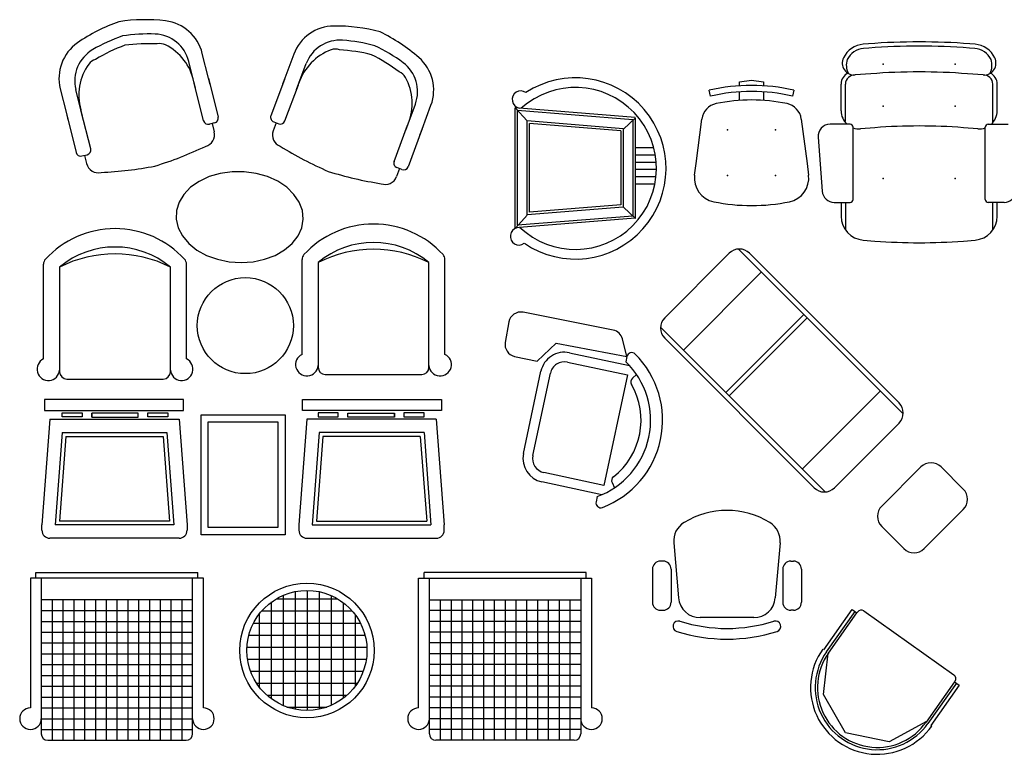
# Model space of a CAD drawing. Header units: inches. Extents: x 100794 to 106273, y 288 to 2276.
# Tile 13 of 149: x 101759 to 101977, y 640 to 803. Entities that reach past the tile are written whole.
import ezdxf

# ---------------------------------------------------------------- set-up
doc = ezdxf.new("R2010")
doc.units = ezdxf.units.IN
doc.header["$MEASUREMENT"] = 0
doc.layers.get('0').update_dxf_attribs({"linetype": 'CONTINUOUS'})

msp = doc.modelspace()

# ---------------------------------------------------------------- linework, layer by layer
at = {"color": 7}
for p, q in [((101947.29402, 797.38157, 31.56501), (101946.13683, 797.29256, 31.56501)), ((101947.36607, 796.44487, 31.56501), (101946.20889, 796.35585, 31.56501)), ((101970.81779, 796.35585, 31.56501), (101969.66061, 796.44487, 31.56501)), ((101970.88985, 797.29256, 31.56501), (101969.73266, 797.38157, 31.56501)), ((101801.09493, 789.79063), (101799.73105, 795.26409)), ((101819.98429, 795.0845), (101818.02067, 789.79647)), ((101797.86723, 788.98635), (101796.74228, 793.50095)), ((101821.13901, 788.63853), (101822.75864, 793.00017)), ((101801.44861, 788.37123), (101801.09493, 789.79063)), ((101801.09493, 789.79063), (101801.17414, 789.47272)), ((101818.02067, 789.79647), (101817.51146, 788.42517)), ((101818.02067, 789.79647), (101817.90662, 789.48934)), ((101947.80399, 790.75198, 31.56501), (101944.35024, 790.4863, 31.56501)), ((101972.67644, 790.4863, 31.56501), (101969.22269, 790.75198, 31.56501)), ((101768.26376, 787.42308), (101769.62763, 781.94962)), ((101798.22091, 787.56696), (101797.86723, 788.98635)), ((101797.94644, 788.66844), (101797.86723, 788.98635)), ((101800.01623, 780.36204), (101797.94644, 788.66844)), ((101801.17414, 789.47272), (101803.24392, 781.16634)), ((101817.90662, 789.48934), (101814.92668, 781.46438)), ((101818.04502, 780.30641), (101821.02496, 788.33139)), ((101820.6298, 787.26722), (101821.13901, 788.63853)), ((101821.02496, 788.33139), (101821.13901, 788.63853)), ((101918.73947, 788.996, 31.56501), (101921.39914, 789.32833, 31.56501)), ((101918.73947, 788.09155, 31.56501), (101918.73947, 788.996, 31.56501)), ((101921.39914, 789.32833, 31.56501), (101924.05881, 788.996, 31.56501)), ((101924.05881, 788.996, 31.56501), (101924.05881, 788.09155, 31.56501)), ((101941.22546, 782.55023, 31.56501), (101941.22546, 788.4771, 31.56501)), ((101942.16493, 780.20189, 31.56501), (101942.16493, 788.4771, 31.56501)), ((101974.86175, 780.01943, 31.56501), (101974.86175, 788.47423, 31.56501)), ((101975.80122, 782.55023, 31.56501), (101975.80122, 788.47423, 31.56501)), ((101772.85533, 782.75389), (101771.73039, 787.26849)), ((101912.03161, 787.09904, 31.56501), (101912.03161, 787.09904, 31.56501)), ((101912.33379, 785.80399, 31.56501), (101912.03161, 787.09904, 31.56501)), ((101918.73947, 784.95475, 31.56501), (101918.73947, 786.75885, 31.56501)), ((101924.05881, 786.75885, 31.56501), (101924.05881, 784.95475, 31.56501)), ((101930.76667, 787.09904, 31.56501), (101930.46449, 785.80399, 31.56501)), ((101845.30349, 779.66543), (101846.92312, 784.02707)), ((101848.42183, 778.50748), (101850.38546, 783.79551)), ((101869.02331, 756.63429, 9.4578), (101869.02499, 783.23103, 9.4578)), ((101895.61234, 781.04152, 9.4578), (101869.02533, 783.23137, 9.4578)), ((101871.714, 780.33085, 9.4578), (101869.11465, 783.14977, 9.4578)), ((101769.62763, 781.94962), (101769.98132, 780.53022)), ((101769.62763, 781.94962), (101769.70685, 781.63171)), ((101769.70685, 781.63171), (101771.77663, 773.32533)), ((101773.20902, 781.3345), (101772.85533, 782.75389)), ((101772.93455, 782.43599), (101772.85533, 782.75389)), ((101775.00434, 774.12958), (101772.93455, 782.43599)), ((101869.55528, 757.2421, 9.4578), (101869.55689, 782.65385, 9.4578)), ((101895.08993, 780.55081, 9.4578), (101869.55689, 782.65385, 9.4578)), ((101895.66392, 781.01877, 9.4578), (101893.04006, 778.49595, 9.4578)), ((101895.6219, 781.00574, 9.4578), (101895.62021, 758.73762, 9.4578)), ((101802.46885, 779.8768), (101801.30576, 779.58699)), ((101801.90152, 779.73544), (101802.35753, 777.9054)), ((101816.10177, 779.89318), (101815.44524, 778.12514)), ((101815.55367, 780.09671), (101816.67735, 779.67945)), ((101842.20949, 771.33332), (101845.18944, 779.3583)), ((101844.79428, 778.29413), (101845.30349, 779.66543)), ((101845.18944, 779.3583), (101845.30349, 779.66543)), ((101871.68317, 759.54292, 9.4578), (101871.68448, 780.34367, 9.4578)), ((101892.96204, 778.59113, 9.4578), (101871.68448, 780.34367, 9.4578)), ((101871.714, 780.33085, 9.4578), (101871.714, 780.33085, 9.4578)), ((101872.21514, 760.11813, 9.4578), (101872.21638, 779.76612, 9.4578)), ((101892.43007, 778.10121, 9.4578), (101872.21638, 779.76612, 9.4578)), ((101895.08993, 780.55081, 9.4578), (101895.08831, 759.24087, 9.4578)), ((101909.11284, 770.88956, 31.56501), (101910.39927, 780.73554, 31.56501)), ((101932.39901, 780.73554, 31.56501), (101933.68544, 770.88956, 31.56501)), ((101943.22021, 779.57188, 31.56501), (101938.77823, 779.57188, 31.56501)), ((101943.88513, 762.94892, 31.56501), (101943.88513, 778.90696, 31.56501)), ((101948.72193, 778.8187, 31.56501), (101945.52095, 778.57247, 31.56501)), ((101971.50573, 778.57247, 31.56501), (101968.30475, 778.8187, 31.56501)), ((101973.14155, 762.94892, 31.56501), (101973.14155, 778.90696, 31.56501)), ((101973.80646, 779.57188, 31.56501), (101978.24845, 779.57188, 31.56501)), ((101848.30778, 778.20035), (101845.32784, 770.17539)), ((101847.91262, 777.13618), (101848.42183, 778.50748)), ((101848.42183, 778.50748), (101848.30778, 778.20035)), ((101892.43007, 778.10121, 9.4578), (101892.42882, 761.70049, 9.4578)), ((101892.96204, 778.59113, 9.4578), (101892.96072, 761.20857, 9.4578)), ((101936.12639, 776.70822, 31.56501), (101937.04705, 764.73969, 31.56501)), ((101895.73559, 774.39578, 9.4578), (101899.73124, 774.39545, 9.4578)), ((101773.06616, 772.55025), (101774.22926, 772.84007)), ((101773.63349, 772.69162), (101774.0895, 770.86158)), ((101895.73546, 772.79997, 9.4578), (101900.06425, 772.79962, 9.4578)), ((101843.96017, 769.5484), (101842.83649, 769.96567)), ((101895.73533, 771.20417, 9.4578), (101900.26258, 771.2038, 9.4578)), ((101908.77345, 768.29194, 31.56501), (101909.11284, 770.88956, 31.56501)), ((101933.68544, 770.88956, 31.56501), (101934.02483, 768.29194, 31.56501)), ((101801.25045, 767.97372), (101799.03197, 766.93855)), ((101803.71273, 768.68539), (101801.25045, 767.97372)), ((101806.32981, 769.04786), (101803.71273, 768.68539)), ((101809.0071, 769.04801), (101806.32981, 769.04786)), ((101811.64783, 768.68584), (101809.0071, 769.04801)), ((101814.15657, 767.97444), (101811.64783, 768.68584)), ((101816.44263, 766.93953), (101814.15657, 767.97444)), ((101843.41207, 769.75193), (101842.75553, 767.9839)), ((101895.73506, 768.01256, 9.4578), (101900.22975, 768.01219, 9.4578)), ((101895.7352, 769.60836, 9.4578), (101900.3173, 769.60799, 9.4578)), ((101797.13746, 765.61731), (101795.63539, 764.05774)), ((101799.03197, 766.93855), (101797.13746, 765.61731)), ((101818.42341, 765.6185), (101816.44263, 766.93953)), ((101820.0273, 764.05911), (101818.42341, 765.6185)), ((101895.73493, 766.41675, 9.4578), (101899.99779, 766.4164, 9.4578)), ((101795.63539, 764.05774), (101794.58006, 762.31622)), ((101821.19634, 762.31771), (101820.0273, 764.05911)), ((101794.58006, 762.31622), (101794.0096, 760.45568)), ((101821.88827, 760.45724), (101821.19634, 762.31771)), ((101892.96072, 761.20857, 9.4578), (101871.68317, 759.54292, 9.4578)), ((101892.42882, 761.70049, 9.4578), (101872.21514, 760.11813, 9.4578)), ((101893.03864, 761.20915, 9.4578), (101895.66209, 758.68589, 9.4578)), ((101939.69889, 762.284, 31.56501), (101943.22021, 762.284, 31.56501)), ((101941.22546, 762.284, 31.56501), (101941.22546, 759.23086, 31.56501)), ((101942.16493, 762.284, 31.56501), (101942.16493, 756.21222, 31.56501)), ((101977.32779, 762.284, 31.56501), (101973.80646, 762.284, 31.56501)), ((101974.86175, 756.21222, 31.56501), (101974.86175, 762.284, 31.56501)), ((101975.80122, 759.23086, 31.56501), (101975.80122, 762.284, 31.56501)), ((101794.0096, 760.45568), (101793.94464, 758.54337)), ((101822.07809, 758.54495), (101821.88827, 760.45724)), ((101871.71229, 759.45659, 9.4578), (101869.11246, 756.55925, 9.4578)), ((101895.08831, 759.24087, 9.4578), (101869.55528, 757.2421, 9.4578)), ((101793.94464, 758.54337), (101794.38752, 756.64841)), ((101821.75894, 756.64995), (101822.07809, 758.54495)), ((101895.61051, 758.74819, 9.4578), (101869.02314, 756.66688, 9.4578)), ((101794.38752, 756.64841), (101795.32224, 754.83929)), ((101795.32224, 754.83929), (101796.71501, 753.18138)), ((101819.65783, 753.18267), (101820.94235, 754.84072)), ((101820.94235, 754.84072), (101821.75894, 756.64995)), ((101796.71501, 753.18138), (101798.5155, 751.73462)), ((101817.95182, 751.73571), (101819.65783, 753.18267)), ((101946.13683, 753.92718, 31.56501), (101948.72193, 753.72833, 31.56501)), ((101968.30475, 753.72833, 31.56501), (101970.88985, 753.92718, 31.56501)), ((101798.5155, 751.73462), (101800.65862, 750.5513)), ((101800.65862, 750.5513), (101803.06693, 749.67417)), ((101813.53494, 749.67476), (101815.88596, 750.55215)), ((101815.88596, 750.55215), (101817.95182, 751.73571)), ((101902.15074, 736.71403), (101916.44386, 751.00715)), ((101918.52308, 751.937), (101954.98718, 715.4729)), ((101920.95747, 751.00715), (101954.05733, 717.90729)), ((101764.56251, 727.61066), (101764.56251, 748.60949)), ((101796.22667, 727.61066), (101796.22667, 748.60949)), ((101803.06693, 749.67417), (101805.65338, 749.13495)), ((101805.65338, 749.13495), (101808.32448, 748.95311)), ((101808.32448, 748.95311), (101810.98371, 749.13524)), ((101810.98371, 749.13524), (101813.53494, 749.67476)), ((101821.824, 728.62465), (101821.824, 749.62347)), ((101825.38462, 748.95986), (101825.38462, 725.77213)), ((101849.92754, 725.77213), (101849.92754, 748.95986)), ((101853.48816, 728.62465), (101853.48816, 749.62347)), ((101768.12313, 747.94587), (101768.12313, 724.75814)), ((101792.66605, 724.75814), (101792.66605, 747.94587)), ((101906.28822, 729.56747), (101923.59042, 746.86966)), ((101890.7515, 734.0007), (101870.78096, 737.94425)), ((101915.69159, 720.1641), (101932.99378, 737.4663)), ((101867.64796, 735.80535), (101866.83091, 731.25837)), ((101916.44386, 719.41183), (101933.74605, 736.71403)), ((101937.68499, 698.1707), (101901.22088, 734.63481)), ((101873.89575, 727.12109), (101878.11373, 731.14379)), ((101878.11373, 731.14379), (101893.7979, 728.17209)), ((101893.7979, 728.17209), (101892.8141, 732.04606)), ((101935.25059, 699.10056), (101902.15074, 732.20041)), ((101881.05, 728.98639), (101894.34443, 726.16057)), ((101868.89442, 728.18669), (101873.89575, 727.12109)), ((101880.60761, 726.90515), (101893.90205, 724.07933)), ((101893.7979, 728.17209), (101893.54533, 726.98381)), ((101826.98043, 724.17633), (101848.33173, 724.17633)), ((101870.87009, 706.67836), (101874.74093, 724.88924)), ((101872.95134, 706.23598), (101876.82218, 724.44686)), ((101893.90205, 724.07933), (101888.70407, 699.62472)), ((101895.00277, 723.32763), (101895.9404, 724.13314)), ((101769.71894, 723.16234), (101791.07024, 723.16234)), ((101949.91985, 720.54024), (101932.61765, 703.23804)), ((101765.94699, 714.25749), (101764.1916, 690.85236)), ((101765.94699, 714.25749), (101794.61827, 714.25749)), ((101794.61827, 714.25749), (101796.37366, 690.85236)), ((101822.88308, 714.25749), (101821.1277, 690.85236)), ((101851.55437, 714.25749), (101822.88308, 714.25749)), ((101851.55437, 714.25749), (101853.30975, 690.85236)), ((101954.05733, 713.39368), (101939.76421, 699.10056)), ((101768.66142, 711.33185), (101767.12546, 690.85236)), ((101768.66142, 711.33185), (101791.90384, 711.33185)), ((101791.90384, 711.33185), (101793.4398, 690.85236)), ((101825.59752, 711.33185), (101824.06155, 690.85236)), ((101848.83993, 711.33185), (101825.59752, 711.33185)), ((101848.83993, 711.33185), (101850.37589, 690.85236)), ((101769.47576, 710.45416), (101768.07145, 691.73005)), ((101769.47576, 710.45416), (101791.08951, 710.45416)), ((101791.08951, 710.45416), (101792.49382, 691.73005)), ((101826.41185, 710.45416), (101825.00754, 691.73005)), ((101848.0256, 710.45416), (101826.41185, 710.45416)), ((101848.0256, 710.45416), (101849.42991, 691.73005)), ((101888.70407, 699.62472), (101875.40963, 702.45054)), ((101950.2343, 695.04156), (101958.88539, 703.69266)), ((101963.39901, 703.69266), (101968.28876, 698.80291)), ((101888.22933, 697.55036), (101874.96725, 700.3693)), ((101890.49344, 700.23432), (101891.04468, 699.08947)), ((101887.20174, 697.13961), (101886.94917, 695.95133)), ((101968.28876, 694.28929), (101959.63766, 685.63819)), ((101792.49382, 691.73005), (101768.07145, 691.73005)), ((101825.00754, 691.73005), (101849.42991, 691.73005)), ((101764.1916, 689.6821), (101764.1916, 690.85236)), ((101793.4398, 690.85236), (101767.12546, 690.85236)), ((101796.37366, 690.85236), (101796.37366, 689.6821)), ((101821.1277, 690.85236), (101821.1277, 689.6821)), ((101824.06155, 690.85236), (101850.37589, 690.85236)), ((101853.30975, 689.6821), (101853.30975, 690.85236)), ((101955.12405, 685.63819), (101950.2343, 690.52794)), ((101794.61827, 687.92672), (101765.94699, 687.92672)), ((101822.88308, 687.92672), (101851.55437, 687.92672)), ((101904.16184, 686.88394), (101905.21976, 674.71785)), ((101927.71078, 686.88394), (101926.65286, 674.71785)), ((101901.80196, 682.84246), (101901.21092, 682.84246)), ((101930.07066, 682.84246), (101930.6617, 682.84246)), ((101899.4378, 681.06934), (101899.4378, 673.74922)), ((101903.57507, 681.06934), (101903.57507, 673.74922)), ((101928.29755, 681.06934), (101928.29755, 673.74922)), ((101932.43482, 681.06934), (101932.43482, 673.74922)), ((101761.67586, 679.08318), (101761.67586, 650.3587)), ((101799.97517, 679.08318), (101761.67586, 679.08318)), ((101762.88474, 680.30339), (101798.70877, 680.30339)), ((101762.88474, 679.08318), (101762.88474, 680.30339)), ((101764.06957, 679.08318), (101764.06957, 644.61381)), ((101797.58146, 644.61381), (101797.58146, 679.08318)), ((101798.76628, 679.08318), (101798.76628, 680.30339)), ((101799.97517, 650.3587), (101799.97517, 679.08318)), ((101847.63812, 650.3587), (101847.63812, 679.08318)), ((101847.63812, 679.08318), (101885.93742, 679.08318)), ((101848.847, 679.08318), (101848.847, 680.30339)), ((101884.72854, 680.30339), (101848.90451, 680.30339)), ((101850.03182, 644.61381), (101850.03182, 679.08318)), ((101883.54371, 679.08318), (101883.54371, 644.61381)), ((101884.72854, 679.08318), (101884.72854, 680.30339)), ((101885.93742, 679.08318), (101885.93742, 650.3587)), ((101820.3797, 650.01067), (101820.3797, 676.12068)), ((101823.03937, 649.76791), (101823.03937, 676.36344)), ((101797.58146, 674.29577), (101764.06957, 674.29577)), ((101766.46327, 674.29577), (101766.46327, 643.17758)), ((101768.85698, 674.29577), (101768.85698, 643.17758)), ((101771.25069, 674.29577), (101771.25069, 643.17758)), ((101773.64439, 674.29577), (101773.64439, 643.17758)), ((101776.0381, 674.29577), (101776.0381, 643.17758)), ((101778.43181, 674.29577), (101778.43181, 643.17758)), ((101780.82551, 674.29577), (101780.82551, 643.17758)), ((101783.21922, 674.29577), (101783.21922, 643.17758)), ((101785.61293, 674.29577), (101785.61293, 643.17758)), ((101788.00663, 674.29577), (101788.00663, 643.17758)), ((101790.40034, 674.29577), (101790.40034, 643.17758)), ((101792.79405, 674.29577), (101792.79405, 643.17758)), ((101795.18775, 674.29577), (101795.18775, 643.17758)), ((101816.06452, 674.46551), (101829.75982, 674.46551)), ((101817.72002, 650.82279), (101817.72002, 675.30856)), ((101825.69904, 650.0626), (101825.69904, 676.06875)), ((101828.35872, 650.93383), (101828.35872, 675.19753)), ((101850.03182, 674.29577), (101883.54371, 674.29577)), ((101852.42553, 674.29577), (101852.42553, 643.17758)), ((101854.81924, 674.29577), (101854.81924, 643.17758)), ((101857.21294, 674.29577), (101857.21294, 643.17758)), ((101859.60665, 674.29577), (101859.60665, 643.17758)), ((101862.00036, 674.29577), (101862.00036, 643.17758)), ((101864.39406, 674.29577), (101864.39406, 643.17758)), ((101866.78777, 674.29577), (101866.78777, 643.17758)), ((101869.18148, 674.29577), (101869.18148, 643.17758)), ((101871.57518, 674.29577), (101871.57518, 643.17758)), ((101873.96889, 674.29577), (101873.96889, 643.17758)), ((101876.36259, 674.29577), (101876.36259, 643.17758)), ((101878.7563, 674.29577), (101878.7563, 643.17758)), ((101881.15001, 674.29577), (101881.15001, 643.17758)), ((101764.06957, 671.90206), (101797.58146, 671.90206)), ((101812.88939, 671.80584), (101832.93496, 671.80584)), ((101815.06035, 652.33276), (101815.06035, 673.79859)), ((101831.01839, 652.52358), (101831.01839, 673.60778)), ((101883.54371, 671.90206), (101850.03182, 671.90206)), ((101901.21092, 671.9761), (101901.80196, 671.9761)), ((101930.6617, 671.9761), (101930.07066, 671.9761)), ((101937.3827, 663.23293), (101943.68894, 672.14677)), ((101943.68894, 672.14677), (101944.72853, 671.4113)), ((101946.26877, 671.82447), (101966.22896, 657.70332)), ((101812.40067, 654.91982), (101812.40067, 671.21153)), ((101833.67807, 655.25913), (101833.67807, 670.87222)), ((101921.86873, 670.33167), (101910.00389, 670.33167)), ((101938.00645, 662.79164), (101944.31269, 671.70549)), ((101938.42229, 662.49745), (101944.72853, 671.4113)), ((101944.72853, 671.4113), (101944.84872, 671.58118)), ((101764.06957, 669.50835), (101797.58146, 669.50835)), ((101811.08533, 669.14617), (101834.73902, 669.14617)), ((101883.54371, 669.50835), (101850.03182, 669.50835)), ((101764.06957, 667.11465), (101797.58146, 667.11465)), ((101810.06131, 666.48649), (101835.76304, 666.48649)), ((101883.54371, 667.11465), (101850.03182, 667.11465)), ((101764.06957, 664.72094), (101797.58146, 664.72094)), ((101809.6356, 663.82682), (101836.18874, 663.82682)), ((101883.54371, 664.72094), (101850.03182, 664.72094)), ((101764.06957, 662.32723), (101797.58146, 662.32723)), ((101809.75002, 661.16714), (101836.07432, 661.16714)), ((101883.54371, 662.32723), (101850.03182, 662.32723)), ((101764.06957, 659.93353), (101797.58146, 659.93353)), ((101883.54371, 659.93353), (101850.03182, 659.93353)), ((101764.06957, 657.53982), (101797.58146, 657.53982)), ((101810.4194, 658.50747), (101835.40495, 658.50747)), ((101883.54371, 657.53982), (101850.03182, 657.53982)), ((101764.06957, 655.14611), (101797.58146, 655.14611)), ((101811.74307, 655.8478), (101834.08128, 655.8478)), ((101883.54371, 655.14611), (101850.03182, 655.14611)), ((101966.35207, 656.11338), (101960.04583, 647.19954)), ((101966.76791, 655.81919), (101960.46167, 646.90535)), ((101967.39166, 655.37791), (101961.08542, 646.46406)), ((101966.35207, 656.11338), (101966.47225, 656.28326)), ((101966.35207, 656.11338), (101967.39166, 655.37791)), ((101764.06957, 652.75241), (101797.58146, 652.75241)), ((101814.00821, 653.18812), (101831.81614, 653.18812)), ((101883.54371, 652.75241), (101850.03182, 652.75241)), ((101764.06957, 650.3587), (101797.58146, 650.3587)), ((101818.4777, 650.52845), (101827.34665, 650.52845)), ((101883.54371, 650.3587), (101850.03182, 650.3587)), ((101764.06957, 647.96499), (101797.58146, 647.96499)), ((101883.54371, 647.96499), (101850.03182, 647.96499)), ((101764.06957, 645.57129), (101797.58146, 645.57129)), ((101883.54371, 645.57129), (101850.03182, 645.57129)), ((101765.50579, 643.17758), (101796.14523, 643.17758)), ((101882.10749, 643.17758), (101851.46805, 643.17758))]:
    msp.add_line(p, q, dxfattribs=at)
at = {"color": 7, "linetype": 'Continuous'}
msp.add_line((101961.08542, 646.46406), (101961.29334, 646.31697), dxfattribs=at)
at = {"color": 7}
for points in [[(101764.76646, 716.1664), (101795.59627, 716.1664), (101795.59627, 718.64367), (101764.76646, 718.64367)], [(101852.7349, 716.1664), (101821.90508, 716.1664), (101821.90508, 718.64367), (101852.7349, 718.64367)], [(101773.09858, 714.76537), (101768.65783, 714.76537), (101768.65783, 715.68279), (101773.09858, 715.68279)], [(101775.22942, 714.72797), (101785.53264, 714.72797), (101785.53264, 715.607), (101775.22942, 715.607)], [(101775.22942, 714.72797), (101775.22942, 714.72797), (101775.22942, 715.607), (101775.22942, 715.607)], [(101792.09519, 714.76537), (101787.65444, 714.76537), (101787.65444, 715.68279), (101792.09519, 715.68279)], [(101825.40616, 714.76537), (101829.84692, 714.76537), (101829.84692, 715.68279), (101825.40616, 715.68279)], [(101842.27193, 714.72797), (101831.96871, 714.72797), (101831.96871, 715.607), (101842.27193, 715.607)], [(101842.27193, 714.72797), (101842.27193, 714.72797), (101842.27193, 715.607), (101842.27193, 715.607)], [(101844.40277, 714.76537), (101848.84353, 714.76537), (101848.84353, 715.68279), (101844.40277, 715.68279)], [(101818.08768, 688.67093), (101799.46996, 688.67093), (101799.46996, 715.26767), (101818.08768, 715.26767)], [(101816.49187, 690.26673), (101801.06576, 690.26673), (101801.06576, 713.67186), (101816.49187, 713.67186)]]:
    msp.add_lwpolyline(points, close=True, dxfattribs=at)
at = {"color": 7, "linetype": 'Continuous', "extrusion": (0, 0, -1), "flags": 128}
msp.add_lwpolyline([(-101960.16083, 647.33423), (-101951.89706, 642.8149), (-101942.182, 644.80164), (-101937.29643, 653.30565), (-101938.39755, 662.46143)], dxfattribs=at)
at = {"color": 7}
for centre, radius in [((101809.26005, 734.99479), 10.6387), ((101822.91217, 663.06568), 14.89417), ((101822.91217, 663.06568), 13.29837)]:
    msp.add_circle(centre, radius, dxfattribs=at)
for centre, radius, start, end in [((101787.05804, 764.9481), 37.77929, 83.1125327, 98.8099597), ((101793.68004, 766.59817), 37.77929, 109.1740371, 124.8714642), ((101790.44031, 792.94903), 9.57483, 13.9919984, 83.1125327), ((101828.96026, 791.75142), 9.57483, 90.5077835, 159.6283178), ((101829.21021, 763.54806), 37.77929, 74.8103565, 90.5077835), ((101794.466, 763.44396), 37.77929, 109.1740371, 120.2071343), ((101787.84401, 761.79389), 37.77929, 87.7768626, 98.8099597), ((101789, 791.57173), 7.97902, 13.9919984, 87.7768626), ((101822.81258, 765.92372), 37.77929, 48.748852, 64.4462791), ((101777.55449, 789.73815), 9.57483, 124.8714642, 193.9919984), ((101779.47267, 789.19771), 7.97902, 120.2071343, 193.9919984), ((101796.31482, 760.22086), 39.32279, 110.4559719, 120.9464517), ((101787.72372, 758.08013), 39.32279, 87.0375452, 97.528025), ((101790.39905, 794.76961), 2.65967, 63.5492972, 103.9919984), ((101786.34341, 786.61769), 11.76473, 11.6150871, 63.5492972), ((101832.32827, 785.00404), 11.76473, 110.071019, 162.0052291), ((101830.23861, 790.2226), 7.97902, 85.8434536, 159.6283178), ((101829.20356, 793.55614), 2.65967, 69.6283178, 110.071019), ((101828.07863, 760.50072), 37.77929, 74.8103565, 85.8434536), ((101821.68099, 762.87638), 37.77929, 53.4131819, 64.4462791), ((101946.54481, 791.98888, 31.56501), 5.31935, 94.3987062, 154.3987062), ((101946.54481, 791.98888, 31.56501), 4.37987, 94.3987062, 154.3987062), ((101958.51334, 651.53038, 31.56501), 146.28207, 85.6012948, 94.3987055), ((101958.51334, 651.53038, 31.56501), 145.34259, 85.6012948, 94.3987055), ((101970.48187, 791.98888, 31.56501), 4.37987, 25.6012954, 85.6012955), ((101970.48187, 791.98888, 31.56501), 5.31935, 25.6012954, 85.6012955), ((101776.73667, 791.36522), 2.65967, 103.9919984, 144.4346997), ((101827.78552, 756.79659), 39.32279, 76.0922912, 86.582771), ((101819.48549, 759.87867), 39.32279, 52.6738645, 63.1643443), ((101841.4095, 787.12859), 9.57483, 339.6283178, 48.748852), ((101944.14625, 793.13814, 31.56501), 2.65967, 154.3987062, 274.3987062), ((101946.07951, 792.64641, 31.56501), 3.69697, 160.4840497, 207.981088), ((101972.88043, 793.13814, 31.56501), 2.65967, 265.6012955, 25.6012954), ((101970.69528, 792.61227, 31.56501), 3.94613, 334.1738006, 18.7613621), ((101784.14321, 786.06944), 11.76473, 144.4346997, 196.3689098), ((101839.44315, 786.80464), 7.97902, 339.6283178, 53.4131819), ((101842.40305, 788.65471), 2.65967, 29.1856165, 69.6283178), ((101834.45393, 784.21472), 11.76473, 337.2514064, 29.1856165), ((101882.38143, 769.79177, 9.4578), 20.06456, 235.7085925, 123.1111121), ((101943.88513, 788.4771, 31.56501), 2.65967, 113.7323663, 180), ((101944.2927, 788.35586, 31.56501), 2.13122, 88.4530207, 176.7386614), ((101958.51334, 651.53038, 31.56501), 139.63288, 85.6012948, 94.3987055), ((101972.73217, 788.35407, 31.56501), 2.13296, 3.2295526, 91.4972853), ((101973.14155, 788.47423, 31.56501), 2.65967, 0, 65.4342075), ((101882.38143, 769.79177, 9.4578), 17.93682, 226.6493756, 132.0068882), ((101921.39914, 746.95249, 31.56501), 41.22495, 76.8659777, 103.1340223), ((101870.30148, 785.03525, 9.4578), 1.92596, 54.2884929, 258.2405583), ((101921.39914, 746.95249, 31.56501), 39.89511, 76.8659777, 103.1340223), ((101914.35798, 780.2407, 31.56501), 3.98951, 101.7501618, 172.8749837), ((101921.39914, 746.38948, 31.56501), 38.56527, 78.2498382, 101.7501618), ((101928.4403, 780.2407, 31.56501), 3.98951, 7.1250163, 78.2498382), ((101802.21162, 780.90911), 1.06387, 283.9919984, 13.9919984), ((101815.92401, 781.09404), 1.06387, 159.6283178, 249.6283178), ((101945.21497, 782.55023, 31.56501), 3.98951, 180, 228.4070176), ((101971.81171, 782.55023, 31.56501), 3.98951, 311.2212947, 0), ((101801.04853, 780.61929), 1.06387, 193.9919984, 283.9919984), ((101817.04769, 780.67678), 1.06387, 249.6283178, 339.6283178), ((101938.77823, 776.91221, 31.56501), 2.65967, 90, 184.3987054), ((101943.22021, 778.90696, 31.56501), 0.66492, 0, 90), ((101945.21497, 782.55023, 31.56501), 3.98951, 250.4509617, 274.3987062), ((101958.51334, 651.53038, 31.56501), 127.66435, 85.6012948, 94.3987055), ((101971.81171, 782.55023, 31.56501), 3.98951, 265.6012955, 289.5208724), ((101973.80646, 778.90696, 31.56501), 0.66492, 90, 180), ((101799.77677, 777.26233), 2.65967, 283.9919984, 13.9919984), ((101817.93856, 777.19929), 2.65967, 159.6283178, 249.6283178), ((101765.2549, 848.43817), 81.71052, 287.0659481, 295.4904102), ((101860.15547, 844.09842), 81.71052, 238.1299061, 246.5543681), ((101772.80893, 773.58256), 1.06387, 193.9919984, 283.9919984), ((101773.97203, 773.87238), 1.06387, 283.9919984, 13.9919984), ((101776.67026, 771.50465), 2.65967, 193.9919984, 283.9919984), ((101773.75831, 850.55705), 81.71052, 272.4935867, 280.9180488), ((101843.20683, 770.96299), 1.06387, 159.6283178, 249.6283178), ((101844.33051, 770.54573), 1.06387, 249.6283178, 339.6283178), ((101851.94016, 847.14904), 81.71052, 252.7022674, 261.1267295), ((101840.26221, 768.90975), 2.65967, 249.6283178, 339.6283178), ((101914.05172, 767.63215, 31.56501), 5.31935, 172.8749837, 258.6195168), ((101928.74656, 767.63215, 31.56501), 5.31935, 281.3804832, 7.1250163), ((101939.69889, 764.94367, 31.56501), 2.65967, 184.3987054, 270), ((101977.32779, 764.94367, 31.56501), 2.65967, 270, 355.6012946), ((101921.39914, 804.13548, 31.56501), 42.55478, 258.6195168, 281.3804832), ((101943.22021, 762.94892, 31.56501), 0.66492, 270, 0), ((101973.80646, 762.94892, 31.56501), 0.66492, 180, 270), ((101946.54481, 759.23086, 31.56501), 5.31935, 180, 265.6012947), ((101970.48187, 759.23086, 31.56501), 5.31935, 274.3987053, 0), ((101837.65608, 736.55344), 20.92188, 42.554397, 137.445603), ((101780.39459, 735.53946), 20.92188, 42.554397, 137.445603), ((101869.87079, 754.76222, 9.4578), 1.92596, 103.2408723, 307.1929377), ((101837.65608, 734.27984), 19.13352, 50.1067665, 129.8932335), ((101958.51334, 881.01664, 31.56501), 127.66435, 265.6012947, 274.3987054), ((101780.39459, 733.26585), 19.13352, 50.1067665, 129.8932335), ((101780.39459, 723.73354), 27.14454, 63.122897, 116.877103), ((101823.41981, 749.62347), 1.5958, 137.445603, 180), ((101837.65608, 724.74752), 27.14454, 63.122897, 116.877103), ((101851.89235, 749.62347), 1.5958, 0, 42.554397), ((101918.70067, 748.75034), 3.19161, 45, 135), ((101766.15831, 748.60949), 1.5958, 137.445603, 180), ((101794.63086, 748.60949), 1.5958, 0, 42.554397), ((101870.26571, 735.33497), 2.65967, 78.8296047, 169.8131426), ((101904.40755, 734.45722), 3.19161, 135, 225), ((101890.23625, 731.39141), 2.65967, 14.2491182, 78.8296047), ((101869.44865, 730.78798), 2.65967, 169.8131426, 257.9722245), ((101822.89441, 726.36692), 2.49863, 115.366015, 355.2968482), ((101852.41775, 726.36692), 2.49863, 184.7031518, 64.633985), ((101879.94404, 723.78328), 5.31935, 78, 168), ((101881.03999, 714.04562), 20.65357, 290.7792237, 45.2207763), ((101894.83852, 727.9509), 1.06387, 45.2207763, 168), ((101765.63292, 725.35293), 2.49863, 115.366015, 355.2968482), ((101795.15626, 725.35293), 2.49863, 184.7031518, 64.633985), ((101879.94404, 723.78328), 3.19161, 78, 168), ((101881.03999, 714.04562), 17.99389, 290.0253408, 45.9746592), ((101769.71894, 724.75814), 1.5958, 180, 270), ((101791.07024, 724.75814), 1.5958, 270, 0), ((101826.98043, 725.77213), 1.5958, 180, 270), ((101848.33173, 725.77213), 1.5958, 270, 0), ((101881.03999, 714.04562), 15.86616, 307.9520251, 30.0391897), ((101895.69603, 722.52066), 1.06387, 130.6654929, 210.0391897), ((101951.80052, 715.65048), 3.19161, 315, 45), ((101876.0732, 705.57241), 5.31935, 168, 258), ((101876.0732, 705.57241), 3.19161, 168, 258), ((101961.1422, 701.43585), 3.19161, 45, 135), ((101891.45198, 700.69585), 1.06387, 127.9520251, 205.7106894), ((101937.5074, 701.35737), 3.19161, 225, 315), ((101966.03195, 696.5461), 3.19161, 315, 45), ((101887.98979, 695.73014), 1.06387, 168, 290.7792237), ((101915.93631, 675.93423), 18.14553, 58.4069679, 121.5930321), ((101952.4911, 692.78475), 3.19161, 135, 225), ((101908.94597, 687.29996), 4.80219, 121.5930321, 184.9697407), ((101922.92665, 687.29996), 4.80219, 355.0302593, 58.4069679), ((101765.94699, 689.6821), 1.75538, 180, 270), ((101794.61827, 689.6821), 1.75538, 270, 0), ((101822.88308, 689.6821), 1.75538, 180, 270), ((101851.55437, 689.6821), 1.75538, 270, 0), ((101957.38086, 687.895), 3.19161, 225, 315), ((101901.21092, 681.06934), 1.77312, 90, 180), ((101901.80196, 681.06934), 1.77312, 0, 90), ((101930.07066, 681.06934), 1.77312, 90, 180), ((101930.6617, 681.06934), 1.77312, 0, 90), ((101910.00389, 675.13386), 4.80219, 184.9697407, 270), ((101921.86873, 675.13386), 4.80219, 270, 355.0302593), ((101901.21092, 673.74922), 1.77312, 180, 270), ((101901.80196, 673.74922), 1.77312, 270, 0), ((101930.07066, 673.74922), 1.77312, 180, 270), ((101930.6617, 673.74922), 1.77312, 270, 0), ((101945.68039, 670.9928), 1.01876, 54.7218964, 144.7218964), ((101905.17872, 668.40312), 1.18208, 72.6325527, 252.6325527), ((101926.6939, 668.40312), 1.18208, 287.3674473, 107.3674473), ((101915.93631, 702.79911), 34.85692, 252.6325527, 287.3674473), ((101915.93631, 702.79911), 37.22108, 252.6325527, 287.3674473), ((101949.23406, 654.84849), 14.77204, 144.7218964, 324.7218964), ((101949.23406, 654.84849), 13.75328, 144.7218964, 324.7218964), ((101949.23406, 654.84849), 13.2439, 144.7218964, 324.7218964), ((101965.64058, 656.87164), 1.01876, 324.7218964, 54.7218964), ((101761.67586, 647.96499), 2.39371, 90, 0), ((101799.97517, 647.96499), 2.39371, 180, 90), ((101847.63812, 647.96499), 2.39371, 90, 0), ((101885.93742, 647.96499), 2.39371, 180, 90), ((101765.50579, 644.61381), 1.43622, 180, 270), ((101796.14523, 644.61381), 1.43622, 270, 0), ((101851.46805, 644.61381), 1.43622, 180, 270), ((101882.10749, 644.61381), 1.43622, 270, 0)]:
    msp.add_arc(centre, radius, start, end, dxfattribs=at)
for p in [(101950.53432, 792.87025, 31.56501), (101966.49236, 792.87025, 31.56501), (101950.53432, 783.56139, 31.56501), (101966.49236, 783.56139, 31.56501), (101916.07979, 778.30557, 31.56501), (101926.71849, 778.30557, 31.56501), (101916.07979, 768.22988, 31.56501), (101926.71849, 768.22988, 31.56501), (101950.53432, 767.60335, 31.56501), (101966.49236, 767.60335, 31.56501)]:
    msp.add_point(p, dxfattribs=at)

doc.saveas('drawing.dxf')
